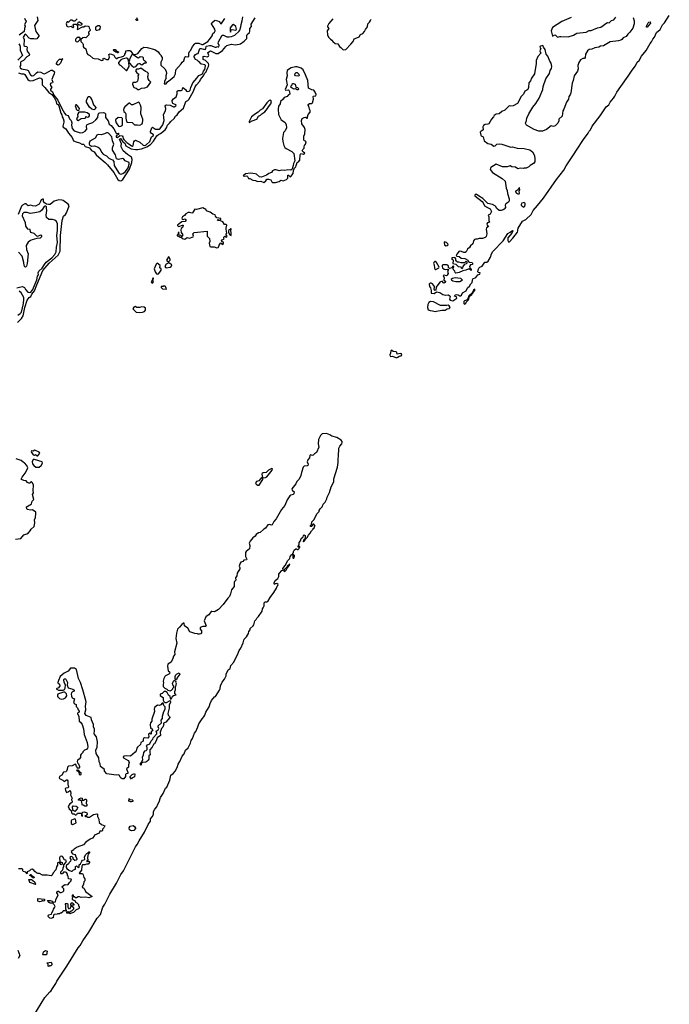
# Model space of a CAD drawing. Extents: x 2293830 to 2387798, y 66850 to 233222.
# Tile 154 of 192: x 2364855 to 2375952, y 169641 to 186476. Entities that reach past the tile are written whole.
import ezdxf

# ---------------------------------------------------------------- set-up
doc = ezdxf.new("R2010")
doc.units = 0

msp = doc.modelspace()

# ---------------------------------------------------------------- linework, layer by layer
at = {"layer": '0CON05XD'}
for points in [[(2372360, 182155), (2372305, 182143), (2372292, 182152), (2372288, 182178), (2372268, 182198), (2372262, 182225), (2372270, 182255), (2372265, 182262), (2372248, 182255), (2372240, 182235), (2372195, 182220), (2372178, 182238), (2372178, 182265), (2372170, 182275), (2372153, 182283), (2372084, 182286), (2372072, 182275), (2372070, 182255), (2372080, 182235), (2372105, 182209), (2372125, 182202), (2372165, 182210), (2372180, 182205), (2372163, 182175), (2372176, 182135), (2372155, 182107), (2372145, 182098), (2372105, 182110), (2372090, 182105), (2372104, 182064), (2372103, 182023), (2372128, 182005), (2372122, 181985), (2372105, 181972), (2372095, 181978), (2372075, 182008), (2372030, 181990), (2371972, 181905), (2371966, 181854), (2371955, 181848), (2371944, 181854), (2371937, 181867), (2371943, 181895), (2371940, 181915), (2371905, 181959), (2371885, 181970), (2371865, 181971), (2371853, 181955), (2371855, 181915), (2371871, 181891), (2371887, 181845), (2371885, 181802), (2371935, 181794), (2371975, 181822), (2372032, 181812), (2372085, 181777), (2372105, 181770), (2372135, 181767), (2372175, 181772), (2372202, 181755), (2372208, 181745), (2372200, 181695), (2372211, 181681), (2372255, 181668), (2372322, 181715), (2372316, 181736), (2372281, 181751), (2372295, 181773), (2372315, 181779), (2372345, 181772), (2372375, 181752), (2372385, 181752), (2372402, 181765), (2372418, 181805), (2372480, 181840), (2372505, 181892), (2372542, 181918), (2372562, 181958), (2372587, 181985), (2372588, 182025), (2372598, 182045), (2372645, 182069), (2372679, 182111), (2372718, 182125), (2372720, 182150), (2372693, 182153), (2372682, 182165), (2372692, 182215), (2372701, 182229), (2372716, 182244), (2372758, 182262), (2372802, 182328), (2372835, 182333), (2372860, 182350), (2372900, 182415), (2372917, 182475), (2372938, 182515), (2373117, 182695), (2373195, 182820), (2373236, 182844), (2373255, 182862), (2373275, 182870), (2373278, 182865), (2373265, 182824), (2373196, 182744), (2373193, 182703), (2373207, 182677), (2373225, 182677), (2373282, 182738), (2373358, 182845), (2373366, 182865), (2373363, 182895), (2373369, 182911), (2373445, 183030), (2373500, 183060), (2373592, 183148), (2373628, 183215), (2373703, 183297), (2373803, 183427), (2374023, 183745), (2374148, 183905), (2374188, 183975), (2374330, 184180), (2374365, 184245), (2374484, 184425), (2374567, 184533), (2374581, 184569), (2374605, 184595), (2374636, 184655), (2374770, 184830), (2374875, 184986), (2374918, 185022), (2374945, 185067), (2374998, 185132), (2375023, 185167), (2375055, 185236), (2375126, 185334), (2375251, 185509), (2375318, 185615), (2375373, 185687), (2375405, 185747), (2375435, 185780), (2375479, 185855), (2375555, 185950), (2375625, 186069), (2375651, 186099), (2375670, 186145), (2375701, 186179), (2375735, 186259), (2375795, 186310), (2375835, 186386), (2375868, 186421), (2375952, 186545)], [(2364935, 186500), (2364950, 186475), (2364968, 186455), (2364968, 186445), (2364938, 186395), (2364950, 186365), (2364934, 186325), (2364930, 186275), (2364847, 186213)], [(2365152, 186525), (2365163, 186465), (2365109, 186375), (2365131, 186275), (2365180, 186205), (2365181, 186195), (2365149, 186151), (2365125, 186142), (2365096, 186146), (2365045, 186148), (2365015, 186161), (2364955, 186230), (2364940, 186225), (2364923, 186195), (2364916, 186175), (2364929, 186135), (2364925, 186037), (2364942, 186025), (2364976, 186016), (2364985, 186007), (2364978, 185965), (2364980, 185940), (2365014, 185895), (2365020, 185875), (2365016, 185864), (2364975, 185840), (2364920, 185780), (2364872, 185755), (2364867, 185745), (2364868, 185695), (2364858, 185675), (2364862, 185655), (2364885, 185637), (2364975, 185618), (2365002, 185605), (2365037, 185535), (2365065, 185515), (2365095, 185524), (2365141, 185569), (2365165, 185582), (2365215, 185581), (2365255, 185558), (2365277, 185553), (2365315, 185565), (2365395, 185615), (2365414, 185614), (2365448, 185585), (2365442, 185548), (2365421, 185499), (2365406, 185455), (2365423, 185405), (2365414, 185396), (2365385, 185390), (2365375, 185375), (2365380, 185350), (2365403, 185315), (2365383, 185287), (2365382, 185272), (2365417, 185245), (2365439, 185185), (2365508, 185098), (2365573, 184955), (2365618, 184875), (2365645, 184847), (2365685, 184839), (2365703, 184783), (2365733, 184755), (2365745, 184715), (2365741, 184675), (2365749, 184615), (2365783, 184575), (2365885, 184541), (2365935, 184550), (2365975, 184570), (2366001, 184605), (2365996, 184655), (2366004, 184676), (2366035, 184698), (2366102, 184718), (2366154, 184766), (2366187, 184803), (2366194, 184854), (2366209, 184875), (2366226, 184884), (2366285, 184890), (2366305, 184885), (2366318, 184865), (2366321, 184801), (2366367, 184747), (2366385, 184690), (2366416, 184665), (2366462, 184612), (2366505, 184538), (2366515, 184532), (2366535, 184533), (2366547, 184525), (2366544, 184515), (2366515, 184499), (2366505, 184485), (2366505, 184465), (2366525, 184463), (2366563, 184497), (2366605, 184491), (2366619, 184475), (2366625, 184445), (2366635, 184427), (2366685, 184377), (2366722, 184355), (2366765, 184317), (2366777, 184315), (2366792, 184325), (2366805, 184387), (2366815, 184406), (2366835, 184417), (2366905, 184381), (2366965, 184333), (2366995, 184327), (2367015, 184334), (2367080, 184395), (2367109, 184471), (2367139, 184495), (2367142, 184505), (2367135, 184514), (2367105, 184531), (2367091, 184555), (2367092, 184565), (2367115, 184628), (2367125, 184640), (2367175, 184603), (2367235, 184607), (2367256, 184615), (2367300, 184680), (2367325, 184755), (2367313, 184857), (2367344, 184916), (2367349, 184955), (2367342, 184998), (2367348, 185015), (2367365, 185020), (2367425, 185013), (2367485, 184988), (2367495, 184988), (2367523, 185005), (2367530, 185015), (2367525, 185020), (2367472, 185042), (2367463, 185055), (2367462, 185095), (2367480, 185125), (2367529, 185155), (2367544, 185206), (2367546, 185254), (2367564, 185266), (2367614, 185266), (2367628, 185272), (2367643, 185317), (2367685, 185280), (2367703, 185255), (2367725, 185247), (2367751, 185255), (2367765, 185271), (2367778, 185315), (2367815, 185395), (2367879, 185475), (2367916, 185524), (2367955, 185537), (2367975, 185553), (2367993, 185597), (2368016, 185625), (2368029, 185685), (2368029, 185695), (2368017, 185707), (2367965, 185713), (2367950, 185720), (2367934, 185745), (2367910, 185760), (2367886, 185786), (2367861, 185795), (2367837, 185835), (2367838, 185855), (2367858, 185882), (2367875, 185893), (2367905, 185899), (2367935, 185984), (2367955, 185985), (2367995, 185970), (2368025, 185969), (2368035, 185982), (2368039, 186015), (2368046, 186024), (2368096, 186036), (2368123, 186033), (2368195, 186004), (2368210, 186005), (2368235, 186020), (2368245, 186010), (2368255, 186010), (2368262, 186035), (2368244, 186074), (2368249, 186095), (2368315, 186213), (2368335, 186211), (2368395, 186184), (2368435, 186181), (2368473, 186187), (2368528, 186212), (2368603, 186277)], [(2365285, 185316), (2365353, 185233), (2365405, 185195), (2365445, 185144), (2365480, 185075), (2365481, 185035), (2365505, 185026), (2365521, 185005), (2365560, 184880), (2365575, 184852), (2365581, 184815), (2365599, 184785), (2365608, 184745), (2365610, 184725), (2365591, 184655), (2365595, 184637), (2365641, 184611), (2365687, 184535), (2365752, 184462), (2365775, 184405), (2365820, 184385), (2365875, 184373), (2365915, 184350), (2365945, 184346), (2365959, 184335), (2365965, 184315), (2365975, 184307), (2366049, 184285), (2366082, 184242), (2366129, 184215), (2366163, 184163), (2366205, 184127), (2366315, 184037), (2366355, 183995), (2366461, 183861), (2366529, 183745), (2366555, 183725), (2366585, 183721), (2366618, 183742), (2366729, 183921), (2366771, 184035), (2366778, 184085), (2366762, 184125), (2366695, 184169), (2366624, 184234), (2366591, 184301), (2366588, 184325), (2366593, 184355), (2366562, 184435), (2366575, 184445), (2366585, 184441), (2366619, 184389), (2366651, 184365), (2366670, 184320), (2366708, 184298), (2366759, 184269), (2366835, 184255), (2366868, 184255), (2366935, 184266), (2367029, 184301), (2367089, 184341), (2367139, 184401), (2367195, 184492), (2367225, 184515), (2367259, 184531), (2367340, 184590), (2367365, 184625), (2367379, 184671), (2367414, 184705), (2367435, 184736), (2367494, 184785), (2367514, 184826), (2367545, 184848), (2367580, 184900), (2367654, 184966), (2367693, 185075), (2367728, 185092), (2367745, 185112), (2367818, 185242), (2367854, 185326), (2367876, 185365), (2367930, 185425), (2367945, 185455), (2367992, 185508), (2368015, 185560), (2368038, 185582), (2368055, 185628), (2368083, 185675), (2368088, 185705), (2368078, 185728), (2368029, 185779), (2367992, 185795), (2367988, 185805), (2367992, 185845), (2368005, 185851), (2368055, 185840), (2368079, 185851), (2368086, 185865), (2368070, 185915), (2368115, 185941), (2368205, 185898), (2368245, 185900), (2368321, 185949), (2368375, 186017), (2368395, 186032), (2368474, 186056), (2368535, 186048), (2368602, 186055), (2368625, 186064), (2368690, 186110), (2368738, 186155), (2368736, 186204), (2368740, 186220), (2368780, 186255), (2368785, 186280), (2368788, 186325), (2368813, 186357), (2368808, 186402), (2368880, 186505)], [(2365835, 186490), (2365795, 186450), (2365773, 186453), (2365747, 186467), (2365725, 186468), (2365685, 186428), (2365675, 186440), (2365665, 186440), (2365652, 186425), (2365648, 186405), (2365662, 186365), (2365672, 186358), (2365685, 186354), (2365735, 186363), (2365765, 186341), (2365779, 186355), (2365770, 186385), (2365781, 186399), (2365795, 186402), (2365817, 186397), (2365840, 186385), (2365843, 186335), (2365838, 186315), (2365845, 186308), (2365925, 186352), (2365948, 186352), (2365975, 186370), (2366025, 186368), (2366035, 186360), (2366040, 186335), (2366060, 186305), (2366058, 186292), (2366030, 186265), (2366030, 186245), (2366040, 186235), (2366038, 186215), (2365987, 186163), (2365965, 186170), (2365932, 186168), (2365902, 186138), (2365900, 186105), (2365930, 186075), (2365932, 186062), (2365940, 186055), (2365938, 186025), (2365945, 186008), (2365986, 185976), (2366003, 185905), (2366021, 185881), (2366055, 185863), (2366105, 185818), (2366125, 185810), (2366195, 185808), (2366255, 185780), (2366278, 185782), (2366280, 185815), (2366295, 185820), (2366338, 185798), (2366372, 185798), (2366390, 185835), (2366378, 185882), (2366395, 185890), (2366425, 185887), (2366465, 185870), (2366480, 185835), (2366505, 185810), (2366515, 185810), (2366535, 185830), (2366595, 185840), (2366626, 185854), (2366650, 185875), (2366650, 185885), (2366670, 185915), (2366670, 185945), (2366695, 185952), (2366735, 185947), (2366755, 185938), (2366790, 185885), (2366790, 185880), (2366772, 185875), (2366738, 185812), (2366728, 185792), (2366725, 185760), (2366715, 185760), (2366712, 185792), (2366702, 185805), (2366685, 185820), (2366675, 185820), (2366605, 185800), (2366585, 185789), (2366542, 185745), (2366543, 185725), (2366558, 185705), (2366585, 185692), (2366675, 185610), (2366685, 185610), (2366726, 185674), (2366720, 185745), (2366725, 185750), (2366730, 185735), (2366768, 185685), (2366805, 185666), (2366837, 185675), (2366880, 185720), (2366895, 185728), (2366905, 185728), (2366925, 185708), (2366943, 185707), (2366985, 185740), (2367015, 185740), (2367020, 185745), (2366995, 185770), (2366982, 185772), (2366972, 185795), (2366972, 185822), (2366960, 185835), (2366915, 185842), (2366885, 185820), (2366865, 185823), (2366790, 185880), (2366844, 185886), (2366874, 185896), (2366944, 185986), (2366975, 186004), (2367032, 186002), (2367164, 185964), (2367222, 185925), (2367245, 185890), (2367270, 185865), (2367270, 185855), (2367287, 185827), (2367288, 185795), (2367268, 185752), (2367268, 185698), (2367333, 185633), (2367357, 185597), (2367362, 185555), (2367350, 185515), (2367350, 185485), (2367358, 185475), (2367330, 185425), (2367330, 185395), (2367322, 185385), (2367325, 185380), (2367355, 185380)], [(2365895, 186378), (2365852, 186392), (2365850, 186415), (2365862, 186438), (2365875, 186440), (2365915, 186410), (2365917, 186393), (2365905, 186380), (2365895, 186378)], [(2366165, 186290), (2366153, 186303), (2366158, 186352), (2366192, 186378), (2366215, 186376), (2366229, 186355), (2366222, 186318), (2366210, 186305), (2366175, 186292), (2366165, 186290)], [(2366848, 186515), (2366869, 186475), (2366866, 186464), (2366855, 186461), (2366835, 186478)], [(2367355, 185380), (2367377, 185413), (2367426, 185445), (2367491, 185505), (2367515, 185550), (2367524, 185616), (2367615, 185720), (2367632, 185748), (2367661, 185775), (2367676, 185835), (2367685, 185844), (2367725, 185843), (2367745, 185852), (2367747, 185905), (2367755, 185933), (2367779, 185955), (2367808, 186015), (2367845, 186065), (2367857, 186073), (2367916, 186076), (2367965, 186050), (2367985, 186053), (2368069, 186105), (2368099, 186135), (2368141, 186199), (2368155, 186238), (2368185, 186260), (2368192, 186285), (2368186, 186315), (2368129, 186405), (2368137, 186425), (2368180, 186460), (2368197, 186467), (2368235, 186459), (2368260, 186445), (2368282, 186425), (2368285, 186410), (2368295, 186408), (2368305, 186412), (2368360, 186495)], [(2368455, 186260), (2368466, 186304), (2368485, 186308), (2368535, 186295), (2368555, 186305), (2368560, 186315), (2368545, 186362), (2368505, 186391), (2368490, 186390), (2368450, 186335), (2368448, 186285), (2368455, 186260)], [(2368603, 186277), (2368615, 186295), (2368632, 186355), (2368637, 186395), (2368658, 186455), (2368667, 186525)], [(2370205, 186493), (2370135, 186411), (2370114, 186365), (2370115, 186352), (2370134, 186325), (2370110, 186285), (2370113, 186215), (2370130, 186180), (2370163, 186143), (2370188, 186128), (2370202, 186102), (2370245, 186068), (2370291, 186061), (2370318, 186015), (2370342, 186002), (2370375, 185969), (2370395, 185961)], [(2370395, 185961), (2370425, 185964), (2370514, 186055), (2370549, 186105), (2370570, 186150), (2370645, 186177), (2370656, 186185), (2370675, 186225), (2370715, 186238), (2370747, 186273), (2370763, 186307), (2370799, 186355), (2370803, 186405), (2370832, 186435), (2370850, 186465), (2370858, 186485)], [(2375333, 186515), (2375354, 186455), (2375350, 186405), (2375328, 186332), (2375280, 186260), (2375244, 186226), (2375215, 186186), (2375165, 186165), (2375141, 186139), (2375122, 186128), (2375085, 186115), (2374945, 186097), (2374829, 186031), (2374775, 186025), (2374751, 186009), (2374683, 185995), (2374628, 185972), (2374583, 185967), (2374555, 185946), (2374522, 185885), (2374515, 185830), (2374506, 185814), (2374475, 185813), (2374435, 185790), (2374406, 185745), (2374388, 185695), (2374394, 185636), (2374384, 185596), (2374330, 185515), (2374313, 185435), (2374295, 185390), (2374272, 185228), (2374261, 185189), (2374235, 185161), (2374230, 185120), (2374195, 185065), (2374150, 184945), (2374132, 184915), (2374122, 184825), (2374068, 184775), (2374066, 184745), (2374046, 184705), (2374005, 184659), (2373975, 184650), (2373935, 184663), (2373854, 184596), (2373785, 184572), (2373725, 184569), (2373645, 184598), (2373513, 184673), (2373498, 184705), (2373515, 184755), (2373519, 184795), (2373554, 184866), (2373619, 184981), (2373675, 185044), (2373729, 185135), (2373792, 185285), (2373799, 185335), (2373843, 185467), (2373904, 185555), (2373918, 185605), (2373940, 185640), (2373948, 185675), (2373937, 185735), (2373912, 185765), (2373879, 185855), (2373849, 185889), (2373832, 185965), (2373801, 186005), (2373790, 186035), (2373750, 186025), (2373739, 186015), (2373745, 185993), (2373757, 185985), (2373742, 185945), (2373757, 185905), (2373709, 185845), (2373679, 185781), (2373680, 185725), (2373652, 185548), (2373599, 185475), (2373579, 185431), (2373554, 185395), (2373548, 185315), (2373536, 185285), (2373520, 185270), (2373484, 185255), (2373464, 185205), (2373423, 185165), (2373359, 185045), (2373285, 185006), (2373242, 184998), (2373215, 185003), (2373142, 184928), (2373093, 184905), (2373046, 184864), (2372995, 184862), (2372960, 184840), (2372949, 184815), (2372916, 184775), (2372872, 184695), (2372855, 184687), (2372805, 184682), (2372776, 184665), (2372769, 184645), (2372772, 184595), (2372768, 184585), (2372738, 184572), (2372722, 184555), (2372731, 184501), (2372740, 184490), (2372773, 184475), (2372792, 184405), (2372852, 184362), (2372912, 184345), (2372955, 184312), (2372975, 184318), (2373004, 184346), (2373054, 184354), (2373090, 184350), (2373245, 184298), (2373275, 184300), (2373355, 184279), (2373475, 184276), (2373569, 184249), (2373616, 184216), (2373649, 184155), (2373656, 184094), (2373653, 184047), (2373631, 184019), (2373575, 183982), (2373555, 183959), (2373505, 183939), (2373475, 183939), (2373455, 183931), (2373405, 183940), (2373365, 183927), (2373325, 183952), (2373263, 183963), (2373235, 183975), (2373185, 183958), (2373105, 183959), (2372995, 184003), (2372905, 183947), (2372897, 183935), (2372893, 183915), (2372932, 183865), (2373095, 183758), (2373148, 183715), (2373168, 183598), (2373183, 183555), (2373188, 183505), (2373216, 183415), (2373215, 183377), (2373205, 183357), (2373162, 183325), (2373148, 183305), (2373156, 183265), (2373130, 183235), (2373115, 183224), (2373078, 183212), (2373045, 183214), (2373004, 183245), (2372985, 183288), (2372935, 183315), (2372851, 183331), (2372765, 183421), (2372692, 183462), (2372655, 183492), (2372631, 183475), (2372632, 183465), (2372757, 183367), (2372773, 183345), (2372795, 183294), (2372846, 183266), (2372890, 183240), (2372905, 183222), (2372916, 183195), (2372895, 183150), (2372860, 183135), (2372870, 183105), (2372872, 183045), (2372880, 183015), (2372849, 183001), (2372837, 182985), (2372842, 182965), (2372862, 182945), (2372860, 182935), (2372832, 182915), (2372822, 182895), (2372836, 182815), (2372822, 182768), (2372806, 182754), (2372764, 182736), (2372704, 182736), (2372669, 182721), (2372645, 182723), (2372623, 182715), (2372607, 182695), (2372596, 182644), (2372558, 182612), (2372539, 182581), (2372506, 182554), (2372482, 182508), (2372465, 182497), (2372445, 182497), (2372404, 182514), (2372365, 182516), (2372323, 182465), (2372310, 182445), (2372320, 182435), (2372362, 182425), (2372395, 182399), (2372460, 182395), (2372510, 182365), (2372522, 182342), (2372538, 182328), (2372582, 182322), (2372590, 182315), (2372588, 182292), (2372555, 182282), (2372538, 182255), (2372543, 182233), (2372568, 182205), (2372565, 182190), (2372538, 182208), (2372515, 182208), (2372475, 182191), (2372425, 182182), (2372360, 182155)], [(2374275, 186512), (2374115, 186446), (2373957, 186345), (2373934, 186285), (2373955, 186192), (2373995, 186218), (2374010, 186210), (2374045, 186175), (2374085, 186191), (2374101, 186191), (2374225, 186184), (2374315, 186212), (2374372, 186248), (2374535, 186264), (2374581, 186289), (2374615, 186289), (2374725, 186335), (2374785, 186351), (2374885, 186423), (2374905, 186428), (2374926, 186424), (2374966, 186464), (2375006, 186474), (2375042, 186518)], [(2375575, 186350), (2375565, 186350), (2375562, 186365), (2375589, 186421), (2375605, 186433), (2375627, 186437), (2375633, 186415), (2375575, 186350)], [(2364841, 186061), (2364858, 186035), (2364864, 186005), (2364862, 185955), (2364902, 185865), (2364822, 185785)], [(2365835, 186098), (2365855, 186102), (2365890, 186135), (2365888, 186158), (2365865, 186180), (2365855, 186170), (2365835, 186170), (2365815, 186150), (2365810, 186135), (2365810, 186115), (2365822, 186102), (2365835, 186098)], [(2366535, 185910), (2366525, 185910), (2366515, 185920), (2366495, 185920), (2366461, 185941), (2366452, 185955), (2366465, 185968), (2366485, 185967), (2366510, 185940), (2366540, 185925), (2366535, 185910)], [(2365505, 185700), (2365483, 185715), (2365486, 185735), (2365505, 185774), (2365535, 185801), (2365580, 185800), (2365580, 185805), (2365590, 185805), (2365580, 185800), (2365551, 185735), (2365525, 185704), (2365505, 185700)], [(2364835, 185569), (2364885, 185548), (2364925, 185548), (2364941, 185541), (2364995, 185455), (2365015, 185438), (2365035, 185430), (2365085, 185435), (2365195, 185484), (2365217, 185477), (2365230, 185465), (2365238, 185445), (2365236, 185385), (2365241, 185365), (2365285, 185316)], [(2366895, 185282), (2366935, 185307), (2366995, 185311), (2367040, 185330), (2367094, 185405), (2367092, 185415), (2367065, 185439), (2367050, 185465), (2367044, 185505), (2367053, 185543), (2367050, 185560), (2367035, 185576), (2367005, 185590), (2366925, 185647), (2366885, 185631), (2366851, 185629), (2366838, 185615), (2366833, 185603), (2366858, 185565), (2366888, 185545), (2366871, 185515), (2366878, 185485), (2366875, 185450), (2366868, 185425), (2366855, 185412), (2366835, 185402), (2366785, 185400), (2366781, 185375), (2366805, 185317), (2366844, 185304), (2366875, 185282), (2366895, 185282)], [(2369025, 183690), (2369059, 183721), (2369075, 183748), (2369105, 183752), (2369145, 183739), (2369162, 183702), (2369175, 183691), (2369225, 183693), (2369285, 183711), (2369318, 183732), (2369355, 183723), (2369415, 183744), (2369433, 183767), (2369435, 183818), (2369448, 183818), (2369475, 183790), (2369485, 183794), (2369524, 183845), (2369530, 183895), (2369551, 183939), (2369575, 183958), (2369578, 183985), (2369595, 184032), (2369616, 184045), (2369639, 184075), (2369646, 184165), (2369655, 184190), (2369705, 184178), (2369727, 184193), (2369701, 184211), (2369682, 184235), (2369690, 184255), (2369712, 184278), (2369713, 184305), (2369720, 184325), (2369737, 184345), (2369746, 184385), (2369735, 184400), (2369715, 184402), (2369709, 184435), (2369709, 184485), (2369727, 184525), (2369731, 184601), (2369720, 184630), (2369676, 184695), (2369667, 184755), (2369678, 184785), (2369715, 184806), (2369739, 184809), (2369765, 184792), (2369770, 184795), (2369770, 184815), (2369782, 184855), (2369820, 184895), (2369819, 184925), (2369808, 184948), (2369797, 184997), (2369785, 185014), (2369783, 185025), (2369805, 185045), (2369845, 185043), (2369858, 185052), (2369873, 185115), (2369868, 185162), (2369875, 185170), (2369914, 185176), (2369919, 185195), (2369905, 185235), (2369879, 185269), (2369843, 185275), (2369791, 185305), (2369777, 185437), (2369739, 185535), (2369697, 185617), (2369665, 185648), (2369595, 185671), (2369565, 185671), (2369495, 185652), (2369445, 185625), (2369427, 185605), (2369417, 185565), (2369422, 185515), (2369410, 185455), (2369423, 185365), (2369390, 185280), (2369395, 185271), (2369445, 185276), (2369455, 185270), (2369466, 185246), (2369468, 185205), (2369455, 185190), (2369443, 185187), (2369425, 185162), (2369372, 185145), (2369358, 185118), (2369312, 185075), (2369305, 185040), (2369278, 184995), (2369272, 184945), (2369277, 184855), (2369324, 184764), (2369385, 184724), (2369410, 184685), (2369412, 184625), (2369392, 184575), (2369363, 184545), (2369343, 184445), (2369348, 184395), (2369367, 184325), (2369385, 184292), (2369405, 184272), (2369505, 184220), (2369538, 184188), (2369555, 184065), (2369535, 184015), (2369529, 183981), (2369508, 183922), (2369485, 183901), (2369435, 183910), (2369382, 183898), (2369335, 183902), (2369285, 183889), (2369235, 183908), (2369205, 183907), (2369176, 183894), (2369154, 183866), (2369113, 183847), (2369073, 183815), (2368985, 183784), (2368951, 183791), (2368903, 183833), (2368875, 183842), (2368795, 183850), (2368710, 183840), (2368672, 183805), (2368695, 183799), (2368735, 183804), (2368749, 183795), (2368762, 183762), (2368789, 183759), (2368840, 183730), (2368885, 183728), (2368915, 183710), (2368975, 183714), (2369025, 183690)], [(2369625, 185512), (2369568, 185515), (2369558, 185535), (2369560, 185555), (2369580, 185575), (2369597, 185575), (2369626, 185545), (2369630, 185525), (2369625, 185512)], [(2369605, 185274), (2369595, 185274), (2369565, 185294), (2369545, 185289), (2369525, 185292), (2369492, 185315), (2369486, 185325), (2369490, 185345), (2369510, 185365), (2369517, 185383), (2369525, 185386), (2369560, 185375), (2369572, 185322), (2369609, 185319), (2369616, 185296), (2369605, 185274)], [(2365855, 184923), (2365873, 184937), (2365878, 184955), (2365845, 185002), (2365825, 185022), (2365815, 185022), (2365802, 185005), (2365816, 184976), (2365820, 184945), (2365835, 184928), (2365855, 184923)], [(2366125, 184934), (2366086, 184945), (2366045, 184981), (2365996, 185065), (2365995, 185095), (2366025, 185160), (2366045, 185163), (2366060, 185150), (2366085, 185106), (2366113, 185023), (2366157, 184975), (2366146, 184945), (2366125, 184934)], [(2366905, 184671), (2366945, 184697), (2366954, 184715), (2366961, 184755), (2366960, 184775), (2366922, 184865), (2366930, 184975), (2366921, 185015), (2366898, 185058), (2366885, 185068), (2366785, 185020), (2366765, 185022), (2366735, 185050), (2366725, 185051), (2366651, 184985), (2366636, 184964), (2366629, 184935), (2366634, 184905), (2366655, 184890), (2366666, 184865), (2366668, 184795), (2366681, 184735), (2366695, 184724), (2366775, 184717), (2366815, 184681), (2366870, 184680), (2366905, 184671)], [(2368775, 184718), (2368785, 184724), (2368825, 184749), (2368904, 184776), (2368933, 184827), (2368969, 184841), (2368992, 184868), (2369042, 184898), (2369091, 184955), (2369104, 184986), (2369146, 185035), (2369157, 185075), (2369146, 185096), (2369135, 185101), (2369115, 185093), (2369075, 185055), (2369005, 184953), (2368965, 184931), (2368927, 184895), (2368881, 184869), (2368817, 184815), (2368775, 184735), (2368775, 184718)], [(2365855, 184754), (2365905, 184788), (2365967, 184795), (2365982, 184805), (2365985, 184818), (2366012, 184812), (2366035, 184816), (2366049, 184831), (2366048, 184855), (2366009, 184885), (2365965, 184896), (2365874, 184896), (2365858, 184882), (2365845, 184855), (2365846, 184815), (2365828, 184785), (2365835, 184759), (2365855, 184754)], [(2366565, 184649), (2366585, 184653), (2366604, 184665), (2366612, 184685), (2366609, 184789), (2366598, 184798), (2366535, 184801), (2366494, 184766), (2366491, 184755), (2366503, 184715), (2366545, 184656), (2366565, 184649)], [(2366585, 183834), (2366615, 183844), (2366665, 183879), (2366707, 183945), (2366727, 184005), (2366726, 184035), (2366659, 184065), (2366635, 184092), (2366615, 184102), (2366544, 184084), (2366510, 184095), (2366489, 184165), (2366440, 184245), (2366442, 184285), (2366463, 184345), (2366438, 184405), (2366427, 184475), (2366372, 184535), (2366355, 184543), (2366335, 184540), (2366305, 184522), (2366245, 184510), (2366195, 184512), (2366175, 184502), (2366145, 184450), (2366055, 184400), (2366039, 184365), (2366039, 184345), (2366046, 184335), (2366083, 184315), (2366135, 184319), (2366196, 184296), (2366224, 184274), (2366255, 184212), (2366283, 184175), (2366340, 184150), (2366378, 184108), (2366411, 184091), (2366439, 184079), (2366464, 184054), (2366470, 183985), (2366484, 183955), (2366555, 183846), (2366585, 183834)], [(2373385, 183500), (2373395, 183510), (2373390, 183545), (2373400, 183565), (2373395, 183600), (2373385, 183602), (2373361, 183559), (2373326, 183545), (2373326, 183535), (2373345, 183512), (2373365, 183501), (2373385, 183500)], [(2364819, 181301), (2364884, 181365), (2364912, 181415), (2364941, 181555), (2364985, 181679), (2365018, 181725), (2365044, 181746), (2365062, 181785), (2365108, 181842), (2365145, 181945), (2365251, 182185), (2365358, 182315), (2365510, 182450), (2365549, 182521), (2365552, 182785), (2365583, 183045), (2365604, 183115), (2365637, 183145), (2365655, 183171), (2365697, 183275), (2365699, 183295), (2365685, 183324), (2365595, 183384), (2365575, 183390), (2365525, 183396), (2365445, 183376), (2365375, 183319), (2365345, 183315), (2365315, 183322), (2365276, 183346), (2365262, 183365), (2365260, 183405), (2365245, 183410), (2365220, 183395), (2365212, 183365), (2365185, 183320), (2365125, 183286), (2365075, 183291), (2365045, 183307), (2365001, 183291), (2364970, 183315), (2364965, 183330), (2364945, 183328), (2364900, 183305), (2364885, 183286), (2364829, 183145)], [(2373465, 183272), (2373482, 183285), (2373493, 183315), (2373490, 183335), (2373475, 183348), (2373435, 183340), (2373420, 183315), (2373420, 183305), (2373432, 183292), (2373465, 183272)], [(2364807, 181893), (2364895, 181914), (2364915, 181911), (2364939, 181899), (2364953, 181865), (2364991, 181815), (2365015, 181810), (2365045, 181819), (2365080, 181865), (2365145, 182030), (2365159, 182091), (2365176, 182115), (2365172, 182145), (2365181, 182179), (2365238, 182225), (2365277, 182293), (2365309, 182331), (2365402, 182405), (2365455, 182461), (2365475, 182507), (2365482, 182585), (2365499, 182665), (2365492, 182785), (2365499, 182869), (2365501, 182985), (2365483, 183023), (2365455, 183050), (2365415, 183062), (2365355, 183058), (2365314, 183094), (2365307, 183135), (2365316, 183214), (2365315, 183255), (2365311, 183275), (2365301, 183285), (2365285, 183287), (2365275, 183280), (2365233, 183217), (2365197, 183193), (2365115, 183172), (2365035, 183162), (2364985, 183181), (2364925, 183177), (2364902, 183158), (2364898, 183125), (2364948, 183008), (2364955, 182944), (2364981, 182905), (2364995, 182897), (2365025, 182898), (2365041, 182841), (2365095, 182825), (2365140, 182780), (2365165, 182776), (2365215, 182796), (2365226, 182785), (2365226, 182765), (2365205, 182740), (2365145, 182733), (2365065, 182714), (2365038, 182702), (2364999, 182671), (2364964, 182615), (2364969, 182545), (2364999, 182475), (2364981, 182305), (2364969, 182261), (2364955, 182244), (2364942, 182252), (2364931, 182275), (2364924, 182325), (2364895, 182435), (2364832, 182502)], [(2368225, 182576), (2368245, 182580), (2368252, 182588), (2368260, 182620), (2368284, 182656), (2368295, 182660), (2368315, 182630), (2368335, 182650), (2368336, 182675), (2368310, 182685), (2368303, 182695), (2368315, 182712), (2368348, 182732), (2368340, 182745), (2368342, 182755), (2368358, 182772), (2368385, 182759), (2368396, 182765), (2368397, 182777), (2368378, 182795), (2368392, 182825), (2368380, 182895), (2368380, 182925), (2368387, 182933), (2368392, 182965), (2368376, 182976), (2368355, 182976), (2368327, 183017), (2368315, 183026), (2368272, 183042), (2368234, 183044), (2368245, 183058), (2368255, 183050), (2368275, 183050), (2368290, 183065), (2368290, 183075), (2368225, 183087), (2368215, 183093), (2368201, 183115), (2368195, 183142), (2368155, 183149), (2368106, 183186), (2368055, 183200), (2368045, 183208), (2368036, 183236), (2368011, 183241), (2367985, 183261), (2367878, 183232), (2367845, 183237), (2367807, 183173), (2367795, 183170), (2367755, 183182), (2367735, 183181), (2367694, 183156), (2367671, 183129), (2367635, 183106), (2367626, 183085), (2367630, 183065), (2367645, 183060), (2367675, 183072), (2367691, 183061), (2367695, 183040), (2367680, 183025), (2367625, 183021), (2367582, 182988), (2367551, 182965), (2367550, 182955), (2367563, 182943), (2367575, 182942), (2367635, 182963), (2367645, 182962), (2367650, 182955), (2367635, 182922), (2367612, 182905), (2367606, 182885), (2367612, 182835), (2367640, 182795), (2367625, 182770), (2367605, 182788), (2367582, 182792), (2367570, 182805), (2367577, 182837), (2367565, 182840), (2367560, 182835), (2367560, 182805), (2367545, 182790), (2367545, 182780), (2367575, 182772), (2367595, 182758), (2367615, 182760), (2367630, 182735), (2367675, 182722), (2367715, 182752), (2367755, 182738), (2367818, 182762), (2367823, 182775), (2367814, 182816), (2367835, 182840), (2368055, 182860), (2368060, 182855), (2368060, 182775), (2368100, 182735), (2368102, 182685), (2368092, 182655), (2368105, 182600), (2368121, 182591), (2368175, 182593), (2368225, 182576)], [(2368465, 182788), (2368470, 182795), (2368469, 182835), (2368462, 182865), (2368470, 182895), (2368465, 182902), (2368455, 182902), (2368445, 182890), (2368430, 182885), (2368430, 182875), (2368420, 182865), (2368420, 182835), (2368442, 182795), (2368465, 182788)], [(2372135, 182612), (2372155, 182613), (2372172, 182625), (2372168, 182645), (2372145, 182667), (2372112, 182678), (2372108, 182665), (2372114, 182624), (2372135, 182612)], [(2367395, 182338), (2367405, 182340), (2367428, 182365), (2367428, 182375), (2367407, 182417), (2367395, 182422), (2367364, 182365), (2367375, 182348), (2367395, 182338)], [(2371965, 182202), (2372017, 182235), (2372020, 182245), (2371975, 182322), (2371955, 182340), (2371945, 182340), (2371928, 182325), (2371924, 182306), (2371933, 182283), (2371940, 182225), (2371950, 182205), (2371965, 182202)], [(2372415, 182222), (2372427, 182233), (2372432, 182255), (2372462, 182298), (2372490, 182305), (2372502, 182315), (2372498, 182338), (2372475, 182340), (2372458, 182322), (2372445, 182318), (2372395, 182320), (2372355, 182332), (2372335, 182332), (2372318, 182345), (2372308, 182365), (2372306, 182386), (2372295, 182402), (2372285, 182408), (2372247, 182407), (2372230, 182395), (2372252, 182375), (2372259, 182359), (2372255, 182310), (2372304, 182294), (2372346, 182256), (2372385, 182248), (2372400, 182225), (2372415, 182222)], [(2367205, 182126), (2367225, 182132), (2367250, 182160), (2367271, 182195), (2367274, 182214), (2367250, 182235), (2367254, 182275), (2367205, 182313), (2367185, 182295), (2367154, 182215), (2367170, 182165), (2367193, 182133), (2367205, 182126)], [(2367365, 182234), (2367425, 182242), (2367445, 182258), (2367456, 182285), (2367405, 182320), (2367355, 182296), (2367336, 182255), (2367345, 182239), (2367365, 182234)], [(2367125, 181974), (2367139, 181995), (2367130, 182025), (2367140, 182055), (2367135, 182060), (2367123, 182047), (2367122, 182028), (2367102, 181995), (2367110, 181975), (2367125, 181974)], [(2372375, 181993), (2372305, 181994), (2372252, 182005), (2372240, 182015), (2372233, 182047), (2372251, 182059), (2372295, 182066), (2372385, 182056), (2372420, 182025), (2372375, 181993)], [(2364822, 181425), (2364865, 181451), (2364885, 181477), (2364920, 181625), (2364928, 181695), (2364926, 181725), (2364880, 181805), (2364845, 181832)], [(2367355, 181870), (2367360, 181875), (2367358, 181885), (2367345, 181912), (2367335, 181920), (2367325, 181923), (2367303, 181913), (2367270, 181915), (2367272, 181895), (2367294, 181874), (2367355, 181870)], [(2372455, 181610), (2372475, 181630), (2372482, 181648), (2372520, 181685), (2372542, 181748), (2372580, 181775), (2372582, 181788), (2372600, 181805), (2372602, 181818), (2372630, 181845), (2372628, 181868), (2372605, 181850), (2372588, 181812), (2372530, 181755), (2372508, 181702), (2372488, 181682), (2372455, 181670), (2372440, 181655), (2372440, 181625), (2372455, 181610)], [(2371955, 181488), (2371975, 181493), (2372065, 181507), (2372125, 181508), (2372155, 181532), (2372192, 181538), (2372207, 181555), (2372194, 181584), (2372177, 181597), (2372145, 181591), (2372045, 181591), (2371922, 181652), (2371875, 181658), (2371842, 181638), (2371828, 181605), (2371824, 181554), (2371834, 181515), (2371865, 181501), (2371905, 181500), (2371955, 181488)], [(2366908, 181468), (2366955, 181475), (2366985, 181487), (2367002, 181508), (2367002, 181542), (2366983, 181563), (2366935, 181564), (2366905, 181553), (2366855, 181553), (2366825, 181572), (2366802, 181558), (2366790, 181535), (2366792, 181525), (2366845, 181478), (2366908, 181468)], [(2371294, 180696), (2371315, 180704), (2371335, 180721), (2371371, 180729), (2371381, 180745), (2371377, 180765), (2371355, 180770), (2371305, 180760), (2371298, 180785), (2371286, 180796), (2371235, 180803), (2371205, 180823), (2371195, 180817), (2371191, 180775), (2371178, 180745), (2371185, 180722), (2371195, 180717), (2371225, 180724), (2371294, 180696)], [(2365095, 169452), (2365285, 169760), (2365367, 169855), (2365385, 169867), (2365413, 169913), (2365472, 169998), (2365489, 170035), (2365658, 170292), (2365855, 170605), (2365885, 170645), (2365931, 170725), (2366036, 170874), (2366176, 171115), (2366233, 171175), (2366275, 171301), (2366310, 171355), (2366395, 171522), (2366509, 171711), (2366585, 171858), (2366628, 171925), (2366834, 172335), (2366864, 172375), (2366893, 172437), (2366985, 172587), (2367047, 172715), (2367087, 172773), (2367090, 172815), (2367116, 172844), (2367140, 172885), (2367143, 172905), (2367138, 172935), (2367162, 172975), (2367200, 173015), (2367214, 173065), (2367236, 173104), (2367262, 173175), (2367305, 173243), (2367348, 173335), (2367366, 173355), (2367420, 173475), (2367435, 173560), (2367475, 173589), (2367516, 173635), (2367550, 173705), (2367562, 173748), (2367593, 173795), (2367632, 173885), (2367666, 173924), (2367686, 173984), (2367733, 174027), (2367770, 174105), (2367785, 174152), (2367807, 174185), (2367842, 174275), (2367863, 174307), (2367896, 174384), (2367914, 174436), (2367972, 174525), (2368002, 174555), (2368020, 174585), (2368036, 174634), (2368090, 174725), (2368108, 174785), (2368134, 174836), (2368184, 174896), (2368198, 174905), (2368269, 175015), (2368279, 175035), (2368287, 175085), (2368315, 175150), (2368355, 175198), (2368382, 175255), (2368384, 175286), (2368415, 175360), (2368452, 175385), (2368463, 175435), (2368515, 175492), (2368552, 175578), (2368576, 175614), (2368605, 175690), (2368635, 175730), (2368675, 175820), (2368682, 175865), (2368692, 175885), (2368732, 175925), (2368765, 175980), (2368770, 176015), (2368790, 176045), (2368790, 176065), (2368843, 176115), (2368855, 176130), (2368858, 176155), (2368873, 176197), (2368895, 176220), (2368906, 176244), (2368936, 176274), (2368997, 176365), (2369000, 176405), (2369015, 176420), (2369032, 176455), (2369030, 176505), (2369048, 176522), (2369075, 176520), (2369095, 176530), (2369133, 176597), (2369195, 176680), (2369240, 176755), (2369252, 176788), (2369267, 176803), (2369268, 176818), (2369247, 176837), (2369222, 176828), (2369215, 176820), (2369202, 176832), (2369200, 176845), (2369218, 176885), (2369267, 176923), (2369282, 176955), (2369282, 176995), (2369293, 177015), (2369335, 177060), (2369348, 177062), (2369358, 177072), (2369350, 177095), (2369390, 177145), (2369435, 177230), (2369470, 177265), (2369475, 177300), (2369505, 177330), (2369515, 177330), (2369520, 177325), (2369520, 177275), (2369525, 177270), (2369538, 177272), (2369542, 177288), (2369550, 177295), (2369550, 177315), (2369520, 177345), (2369520, 177355), (2369530, 177365), (2369530, 177385), (2369542, 177405), (2369575, 177430), (2369588, 177428), (2369595, 177420), (2369615, 177420), (2369630, 177435), (2369632, 177448), (2369640, 177455), (2369638, 177468), (2369615, 177460), (2369610, 177475), (2369630, 177495), (2369630, 177535), (2369652, 177568), (2369662, 177605), (2369700, 177635), (2369702, 177658), (2369715, 177670), (2369730, 177655), (2369730, 177605), (2369703, 177577), (2369700, 177555), (2369705, 177550), (2369725, 177570), (2369732, 177588), (2369765, 177620), (2369788, 177662), (2369818, 177695), (2369840, 177735), (2369870, 177765), (2369870, 177775), (2369890, 177795), (2369892, 177808), (2369900, 177815), (2369898, 177828), (2369878, 177848), (2369865, 177850), (2369848, 177812), (2369822, 177812), (2369822, 177828), (2369840, 177845), (2369845, 177890), (2369888, 177932), (2369930, 178025), (2369970, 178065), (2369973, 178087), (2369988, 178115), (2370020, 178145), (2370038, 178195), (2370073, 178227), (2370102, 178285), (2370108, 178315), (2370145, 178390), (2370175, 178490), (2370222, 178575), (2370224, 178626), (2370286, 178825), (2370296, 178905), (2370296, 178975), (2370304, 179005), (2370308, 179152), (2370323, 179185), (2370358, 179225), (2370366, 179245), (2370365, 179265), (2370349, 179289), (2370275, 179334), (2370186, 179356), (2370155, 179379), (2370095, 179401), (2370020, 179395), (2369994, 179365), (2369961, 179299), (2369956, 179225), (2369964, 179166), (2369927, 179075), (2369893, 179055), (2369871, 179029), (2369855, 179026), (2369825, 179035), (2369812, 179025), (2369804, 178986), (2369775, 178950), (2369766, 178915), (2369781, 178875), (2369778, 178855), (2369764, 178846), (2369715, 178841), (2369698, 178825), (2369668, 178735), (2369659, 178681), (2369631, 178619), (2369591, 178579), (2369570, 178540), (2369505, 178455), (2369510, 178430), (2369541, 178405), (2369539, 178371), (2369525, 178356), (2369485, 178348), (2369469, 178335), (2369427, 178265), (2369385, 178167), (2369325, 178100), (2369236, 177944), (2369194, 177895), (2369170, 177840), (2369155, 177836), (2369125, 177846), (2369095, 177840), (2369055, 177785), (2369023, 177767), (2368965, 177709), (2368935, 177701), (2368895, 177675), (2368875, 177644), (2368839, 177615), (2368791, 177559), (2368775, 177525), (2368785, 177485), (2368780, 177430), (2368724, 177386), (2368714, 177365), (2368712, 177295), (2368737, 177253), (2368727, 177243), (2368685, 177234), (2368668, 177215), (2368635, 177199), (2368623, 177185), (2368606, 177135), (2368615, 177105), (2368613, 177085), (2368570, 177010), (2368562, 176965), (2368542, 176935), (2368549, 176895), (2368538, 176882), (2368525, 176872), (2368518, 176855), (2368517, 176783), (2368475, 176730), (2368458, 176662), (2368438, 176615), (2368410, 176585), (2368333, 176477), (2368251, 176389), (2368194, 176356), (2368175, 176352), (2368135, 176360), (2368125, 176355), (2368088, 176302), (2368055, 176284), (2368036, 176265), (2368005, 176195), (2368039, 176111), (2368030, 176100), (2367985, 176100), (2367940, 176085), (2367938, 176058), (2367960, 176025), (2367960, 175995), (2367948, 175975), (2367925, 175967), (2367905, 175968), (2367895, 175978), (2367845, 175980), (2367759, 176009), (2367725, 176074), (2367673, 176113), (2367665, 176157), (2367655, 176156), (2367625, 176134), (2367585, 176091), (2367553, 176055), (2367533, 175985), (2367524, 175895), (2367540, 175815), (2367501, 175665), (2367503, 175625), (2367480, 175595), (2367469, 175551), (2367445, 175493), (2367384, 175455), (2367380, 175425), (2367390, 175345), (2367412, 175325), (2367418, 175305), (2367403, 175287), (2367345, 175258), (2367332, 175245), (2367315, 175209), (2367305, 175165), (2367310, 175135), (2367303, 175115), (2367308, 175075), (2367332, 175045), (2367367, 175027), (2367385, 175010), (2367425, 175003), (2367449, 175011), (2367470, 175035), (2367472, 175048), (2367490, 175065), (2367488, 175078), (2367470, 175105), (2367468, 175125), (2367483, 175167), (2367492, 175178), (2367505, 175180), (2367520, 175165), (2367518, 175148), (2367530, 175125), (2367517, 175073), (2367510, 175065), (2367510, 175015), (2367498, 174985), (2367502, 174955), (2367520, 174925), (2367485, 174914), (2367461, 174899), (2367435, 174852), (2367424, 174904)], [(2364785, 177595), (2364873, 177607), (2364925, 177667), (2364976, 177684), (2365004, 177705), (2365034, 177736), (2365050, 177765), (2365100, 177810), (2365114, 177874), (2365107, 177925), (2365123, 177967), (2365131, 178035), (2365128, 178058), (2365075, 178093), (2365045, 178091), (2364985, 178104), (2364969, 178135), (2364971, 178145), (2364994, 178156), (2365015, 178176), (2365035, 178181), (2365054, 178196), (2365066, 178245), (2365095, 178275), (2365074, 178355), (2365090, 178385), (2365087, 178425), (2365093, 178515), (2365076, 178556), (2365055, 178575), (2365045, 178572), (2365035, 178552), (2365012, 178552), (2364988, 178565), (2364965, 178594), (2364925, 178595), (2364885, 178614), (2364882, 178622), (2364895, 178653), (2364949, 178721), (2364989, 178795), (2364993, 178815), (2364976, 178856), (2364938, 178898), (2364915, 178908), (2364882, 178942), (2364795, 178970)], [(2365155, 179018), (2365165, 179019), (2365196, 179064), (2365190, 179080), (2365115, 179113), (2365085, 179099), (2365054, 179105), (2365053, 179085), (2365085, 179034), (2365105, 179029), (2365125, 179039), (2365155, 179018)], [(2365133, 178823), (2365185, 178825), (2365224, 178855), (2365244, 178895), (2365238, 178918), (2365105, 178959), (2365086, 178955), (2365066, 178914), (2365074, 178884), (2365094, 178854), (2365133, 178823)], [(2368945, 178519), (2369006, 178615), (2369010, 178645), (2369055, 178650), (2369078, 178662), (2369168, 178775), (2369174, 178795), (2369165, 178804), (2369105, 178776), (2369067, 178733), (2369013, 178727), (2368995, 178715), (2368991, 178705), (2369003, 178647), (2368975, 178632), (2368940, 178590), (2368902, 178578), (2368884, 178555), (2368895, 178535), (2368925, 178520), (2368945, 178519)], [(2369385, 177040), (2369408, 177065), (2369422, 177098), (2369465, 177150), (2369468, 177168), (2369422, 177128), (2369418, 177112), (2369408, 177102), (2369385, 177080), (2369372, 177078), (2369370, 177045), (2369385, 177040)], [(2367424, 174904), (2367398, 174925), (2367375, 174970), (2367345, 174990), (2367325, 174988), (2367286, 174954), (2367254, 174945), (2367254, 174924), (2367295, 174890), (2367308, 174888), (2367304, 174844), (2367317, 174817), (2367333, 174803), (2367365, 174803), (2367426, 174836), (2367430, 174805), (2367411, 174755), (2367410, 174705), (2367383, 174615), (2367394, 174584), (2367415, 174560), (2367417, 174545), (2367353, 174467), (2367312, 174448), (2367310, 174435), (2367318, 174425), (2367298, 174382), (2367278, 174355), (2367257, 174295), (2367258, 174235), (2367202, 174198), (2367186, 174144), (2367157, 174095), (2367142, 174085), (2367118, 174035), (2367080, 173995), (2367077, 173955), (2367082, 173908), (2367063, 173887), (2367060, 173835), (2367050, 173815), (2367025, 173790), (2367007, 173783), (2366952, 173778), (2366932, 173758), (2366928, 173732), (2366920, 173735), (2366920, 173765), (2366938, 173782), (2366957, 173823), (2366952, 173865), (2366972, 173905), (2366978, 173945), (2366997, 173973), (2367015, 173980), (2367035, 174000), (2367032, 174015), (2367032, 174032), (2367020, 174055), (2367040, 174075), (2367080, 174095), (2367100, 174145), (2367127, 174173), (2367135, 174200), (2367198, 174265), (2367200, 174275), (2367188, 174312), (2367223, 174337), (2367232, 174355), (2367220, 174385), (2367223, 174405), (2367280, 174455), (2367273, 174497), (2367292, 174528), (2367294, 174566), (2367318, 174645), (2367340, 174685), (2367340, 174725), (2367315, 174750), (2367305, 174790), (2367288, 174792), (2367265, 174762), (2367245, 174753), (2367210, 174755), (2367157, 174715), (2367150, 174685), (2367160, 174645), (2367110, 174515), (2367112, 174485), (2367089, 174451), (2367082, 174425), (2367090, 174365), (2367105, 174360), (2367130, 174325), (2367102, 174298), (2367098, 174262), (2367075, 174280), (2367055, 174260), (2367060, 174215), (2367045, 174190), (2366986, 174196), (2366970, 174185), (2366964, 174174), (2366965, 174140), (2366925, 174118), (2366919, 174081), (2366865, 174035), (2366855, 174020), (2366846, 173975), (2366830, 173950), (2366745, 173882), (2366675, 173888), (2366637, 173883), (2366622, 173875), (2366627, 173855), (2366708, 173808), (2366721, 173795), (2366727, 173775), (2366711, 173735), (2366716, 173695), (2366678, 173665), (2366700, 173605), (2366700, 173585), (2366675, 173580), (2366665, 173570), (2366660, 173535), (2366635, 173498), (2366605, 173498), (2366590, 173505), (2366573, 173523), (2366562, 173555), (2366550, 173565), (2366505, 173561), (2366342, 173582), (2366306, 173625), (2366305, 173657), (2366238, 173708), (2366227, 173755), (2366211, 173785), (2366204, 173855), (2366162, 173932), (2366153, 173985), (2366181, 174035), (2366185, 174130), (2366165, 174216), (2366128, 174268), (2366130, 174320), (2366132, 174345), (2366116, 174385), (2366116, 174425), (2366083, 174505), (2366076, 174546), (2365992, 174582), (2365968, 174615), (2365986, 174675), (2365979, 174745), (2365988, 174805), (2365985, 174835), (2365935, 175016), (2365892, 175145), (2365861, 175211), (2365823, 175365), (2365790, 175390), (2365722, 175388), (2365680, 175340), (2365651, 175319), (2365615, 175305), (2365547, 175245), (2365515, 175177), (2365507, 175145), (2365508, 175138), (2365532, 175115), (2365540, 175085), (2365515, 175052), (2365480, 175035), (2365515, 175012), (2365595, 175012), (2365618, 175025), (2365631, 175045), (2365640, 175105), (2365612, 175145), (2365610, 175195), (2365623, 175207), (2365635, 175208), (2365645, 175200), (2365670, 175145), (2365666, 175096), (2365683, 175053), (2365765, 175031), (2365786, 175015), (2365783, 174997), (2365755, 174983), (2365741, 174965), (2365734, 174944), (2365738, 174908), (2365754, 174884), (2365790, 174865), (2365773, 174803), (2365791, 174781), (2365818, 174765), (2365818, 174735), (2365845, 174708), (2365852, 174675), (2365868, 174655), (2365870, 174635), (2365850, 174625), (2365840, 174615), (2365840, 174605), (2365863, 174565), (2365870, 174485), (2365896, 174466), (2365923, 174423), (2365942, 174352), (2365954, 174255), (2366007, 174115), (2366018, 174045), (2366012, 174018), (2365995, 173998), (2365962, 173985), (2365935, 173960), (2365932, 173945), (2365905, 173920), (2365895, 173901), (2365891, 173859), (2365871, 173835), (2365845, 173815), (2365836, 173795), (2365842, 173772), (2365857, 173755), (2365879, 173709), (2365878, 173695), (2365865, 173678), (2365852, 173672), (2365826, 173706), (2365815, 173740), (2365805, 173748), (2365752, 173718), (2365688, 173712), (2365673, 173695), (2365668, 173655), (2365652, 173625), (2365645, 173618), (2365605, 173612), (2365572, 173558), (2365535, 173534), (2365528, 173515), (2365535, 173501), (2365590, 173475), (2365615, 173450), (2365635, 173470), (2365655, 173480), (2365665, 173480), (2365678, 173465), (2365678, 173405), (2365690, 173355), (2365675, 173340), (2365643, 173337), (2365630, 173325), (2365635, 173300), (2365655, 173262), (2365685, 173272), (2365713, 173297), (2365720, 173285), (2365726, 173245), (2365720, 173225), (2365751, 173165), (2365738, 173145), (2365738, 173135), (2365752, 173112), (2365752, 173098), (2365740, 173085), (2365710, 173070), (2365682, 173025), (2365698, 172985), (2365732, 172955), (2365740, 172915), (2365755, 172900), (2365785, 172900), (2365802, 172882), (2365815, 172879), (2365833, 172887), (2365842, 172908), (2365902, 172912), (2365910, 172905), (2365910, 172865), (2365925, 172860), (2365930, 172875), (2365920, 172885), (2365920, 172915), (2365935, 172928), (2365962, 172932), (2366000, 172915), (2366008, 172905), (2366005, 172890), (2365988, 172872), (2365970, 172865), (2365985, 172850), (2366005, 172850), (2366015, 172842), (2366045, 172843), (2366113, 172887), (2366175, 172900), (2366182, 172892), (2366184, 172855), (2366209, 172805), (2366215, 172750), (2366250, 172715), (2366310, 172695), (2366295, 172660), (2366272, 172638), (2366270, 172615), (2366258, 172602), (2366225, 172600), (2366211, 172569), (2366135, 172536), (2366128, 172515), (2366100, 172480), (2366060, 172465), (2365984, 172415), (2365945, 172370), (2365835, 172326), (2365785, 172296), (2365778, 172282), (2365736, 172255), (2365737, 172235), (2365755, 172212), (2365795, 172200), (2365810, 172185), (2365810, 172175), (2365832, 172135), (2365830, 172115), (2365820, 172105), (2365795, 172102), (2365770, 172125), (2365767, 172147), (2365754, 172164), (2365735, 172169), (2365718, 172162), (2365712, 172145), (2365728, 172115), (2365722, 172088), (2365700, 172065), (2365689, 172041), (2365650, 172015), (2365648, 171978), (2365661, 171961), (2365695, 171937), (2365735, 171918), (2365752, 171918), (2365775, 171940), (2365808, 171952), (2365810, 171995), (2365815, 172000), (2365825, 172010), (2365855, 171980), (2365870, 171985), (2365870, 172025), (2365892, 172045), (2365915, 172090), (2365930, 172105), (2365957, 172113), (2365967, 172123), (2365962, 172155), (2365980, 172195), (2366035, 172250), (2366048, 172248), (2366050, 172235), (2366022, 172208), (2366018, 172185), (2366012, 172145), (2366020, 172105), (2366002, 172098), (2366000, 172085), (2366005, 172080), (2366015, 172090), (2366035, 172090), (2366048, 172078), (2366050, 172065), (2366025, 172040), (2365995, 172040), (2365965, 172028), (2365930, 172025), (2365917, 172003), (2365910, 171935), (2365870, 171885), (2365875, 171880), (2365925, 171880), (2365938, 171855), (2365948, 171808), (2365970, 171785), (2365970, 171755), (2365950, 171735), (2365942, 171695), (2365923, 171643), (2365932, 171632), (2365945, 171630), (2365955, 171620), (2365981, 171571), (2366090, 171485), (2366035, 171460), (2365985, 171472), (2365905, 171468), (2365875, 171478), (2365855, 171478), (2365825, 171460), (2365805, 171460), (2365795, 171480), (2365782, 171482), (2365775, 171510), (2365752, 171508), (2365750, 171485), (2365758, 171478), (2365760, 171465), (2365750, 171455), (2365750, 171435), (2365798, 171418), (2365810, 171385), (2365830, 171375), (2365860, 171345), (2365860, 171325), (2365870, 171315), (2365870, 171285), (2365858, 171272), (2365820, 171255), (2365775, 171210), (2365738, 171202), (2365725, 171192), (2365715, 171190), (2365705, 171200), (2365662, 171202), (2365660, 171225), (2365675, 171230), (2365685, 171220), (2365715, 171220), (2365735, 171240), (2365745, 171240), (2365780, 171275), (2365778, 171288), (2365755, 171310), (2365742, 171312), (2365740, 171325), (2365755, 171340), (2365785, 171340), (2365788, 171348), (2365765, 171370), (2365732, 171368)], [(2367525, 175190), (2367510, 175205), (2367510, 175245), (2367522, 175275), (2367535, 175288), (2367577, 175307), (2367592, 175285), (2367542, 175218), (2367538, 175202), (2367525, 175190)], [(2365565, 174861), (2365605, 174865), (2365640, 174880), (2365658, 174915), (2365657, 174947), (2365639, 174969), (2365625, 174980), (2365605, 174980), (2365518, 174952), (2365507, 174943), (2365500, 174925), (2365503, 174905), (2365535, 174871), (2365565, 174861)], [(2365895, 173560), (2365885, 173560), (2365875, 173570), (2365868, 173608), (2365832, 173632), (2365842, 173648), (2365848, 173648), (2365882, 173612), (2365898, 173605), (2365900, 173575), (2365895, 173560)], [(2366765, 173490), (2366740, 173525), (2366742, 173538), (2366777, 173573), (2366815, 173590), (2366822, 173575), (2366815, 173532), (2366770, 173505), (2366765, 173490)], [(2365995, 173030), (2365965, 173030), (2365938, 173048), (2365922, 173052), (2365918, 173108), (2365885, 173130), (2365862, 173132), (2365860, 173145), (2365875, 173160), (2365905, 173170), (2365920, 173165), (2365920, 173135), (2365925, 173130), (2365945, 173130), (2365972, 173148), (2365985, 173150), (2365998, 173135), (2365998, 173105), (2365990, 173095), (2365993, 173073), (2366000, 173065), (2366000, 173035), (2365995, 173030)], [(2366765, 173102), (2366745, 173102), (2366722, 173112), (2366725, 173160), (2366732, 173142), (2366775, 173137), (2366790, 173125), (2366785, 173110), (2366765, 173102)], [(2365795, 172940), (2365788, 172948), (2365772, 172952), (2365760, 172965), (2365758, 173015), (2365768, 173032), (2365817, 173027), (2365838, 173018), (2365850, 173005), (2365839, 172981), (2365795, 172940)], [(2365755, 172718), (2365775, 172723), (2365818, 172745), (2365807, 172805), (2365795, 172813), (2365740, 172790), (2365734, 172776), (2365735, 172730), (2365755, 172718)], [(2366765, 172610), (2366745, 172614), (2366729, 172625), (2366724, 172656), (2366743, 172685), (2366795, 172697), (2366815, 172682), (2366832, 172655), (2366832, 172645), (2366805, 172612), (2366765, 172610)], [(2365732, 171368), (2365720, 171355), (2365730, 171305), (2365705, 171270), (2365692, 171272), (2365690, 171285), (2365680, 171295), (2365680, 171345), (2365665, 171360), (2365632, 171358), (2365630, 171345), (2365640, 171335), (2365640, 171265), (2365650, 171255), (2365648, 171242), (2365638, 171232), (2365625, 171240), (2365595, 171240), (2365590, 171225), (2365565, 171200), (2365545, 171200), (2365535, 171190), (2365505, 171190), (2365495, 171180), (2365442, 171178), (2365430, 171165), (2365428, 171122), (2365412, 171118), (2365405, 171110), (2365372, 171112), (2365340, 171145), (2365345, 171170), (2365398, 171182), (2365403, 171207), (2365427, 171243), (2365433, 171267), (2365457, 171303), (2365458, 171315), (2365450, 171335), (2365430, 171355), (2365428, 171368), (2365375, 171370), (2365365, 171380), (2365355, 171380), (2365340, 171395), (2365332, 171418), (2365377, 171417), (2365407, 171407), (2365425, 171390), (2365468, 171392), (2365470, 171425), (2365510, 171515), (2365488, 171545), (2365490, 171565), (2365505, 171578), (2365520, 171575), (2365545, 171552), (2365565, 171552), (2365590, 171565), (2365607, 171583), (2365610, 171615), (2365582, 171642), (2365580, 171655), (2365625, 171690), (2365645, 171682), (2365685, 171688), (2365704, 171726), (2365726, 171744), (2365738, 171765), (2365732, 171782), (2365690, 171785), (2365680, 171835), (2365670, 171845), (2365670, 171865), (2365657, 171897), (2365635, 171902), (2365605, 171900), (2365590, 171885), (2365585, 171870), (2365565, 171870), (2365555, 171880), (2365560, 171905), (2365588, 171932), (2365590, 171945), (2365600, 171955), (2365598, 171975), (2365610, 172005), (2365610, 172025), (2365653, 172085), (2365644, 172104), (2365615, 172112), (2365604, 172145), (2365586, 172166), (2365565, 172176), (2365549, 172171), (2365533, 172145), (2365539, 172085), (2365552, 172072), (2365565, 172069), (2365578, 172065), (2365583, 172055), (2365582, 172038), (2365572, 172028), (2365555, 172030), (2365535, 172065), (2365515, 172067), (2365501, 172059), (2365499, 172021), (2365485, 171992), (2365471, 171939), (2365425, 171889), (2365409, 171851), (2365395, 171840), (2365325, 171851), (2365245, 171851), (2365195, 171875), (2365165, 171879), (2365141, 171891), (2365112, 171912), (2365095, 171937), (2365065, 171954), (2365045, 171948), (2365025, 171922), (2364982, 171908), (2364980, 171895), (2364990, 171885), (2364985, 171872), (2364958, 171898), (2364915, 171912), (2364908, 171925), (2364910, 171945), (2364898, 171958), (2364835, 171960)], [(2365125, 171690), (2365030, 171725), (2365012, 171778), (2365058, 171778), (2365071, 171761), (2365115, 171730), (2365120, 171705), (2365130, 171695), (2365125, 171690)], [(2365095, 171800), (2365072, 171802), (2365068, 171818), (2365030, 171845), (2365032, 171858), (2365045, 171858), (2365062, 171842), (2365080, 171835), (2365100, 171815), (2365095, 171800)], [(2365195, 171392), (2365163, 171403), (2365162, 171448), (2365278, 171438), (2365280, 171415), (2365268, 171402), (2365255, 171410), (2365235, 171410), (2365225, 171400), (2365195, 171392)], [(2364825, 170565), (2364857, 170475), (2364830, 170425)], [(2365315, 170490), (2365255, 170490), (2365250, 170495), (2365262, 170538), (2365298, 170562), (2365322, 170552), (2365315, 170490)], [(2365355, 170290), (2365342, 170292), (2365340, 170325), (2365322, 170342), (2365322, 170348), (2365395, 170360), (2365406, 170336), (2365402, 170315), (2365385, 170300), (2365365, 170300), (2365355, 170290)]]:
    msp.add_lwpolyline(points, dxfattribs=at)

doc.saveas('drawing.dxf')
